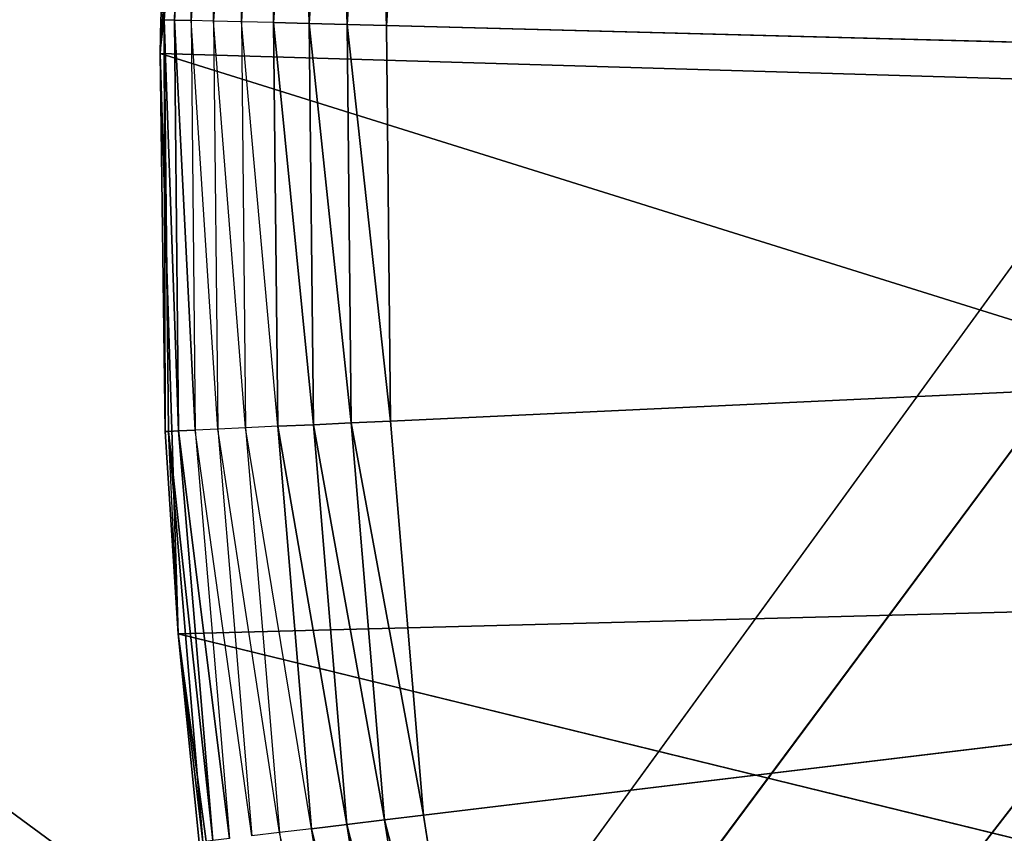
# Model space of a CAD drawing. Extents: x 0 to 6, y 0.1 to 15.2.
# Tile 32 of 256: x 0.5177 to 0.6049, y 1.0165 to 1.0887. Entities that reach past the tile are written whole.
import ezdxf

# ---------------------------------------------------------------- set-up
doc = ezdxf.new("R2010")
doc.units = 0
doc.header["$LTSCALE"] = 2.54
doc.layers.get('0').update_dxf_attribs({"color": 13, "linetype": 'CONTINUOUS'})

# ---------------------------------------------------------------- blocks, each defined once
blk = doc.blocks.new('UCHWYT_NA__CI_GACZK__GIUMI')
at = {"color": 0}
for p, q in [((1.53, 0.2755, 4.116), (0.03, 1.3755, 4.116)), ((1.53, 0.2755, 4.116), (0.03, 1.3755, 4.116)), ((0.735551, 1.2455, 1.516), (0.03, 0.2755, 1.516)), ((0.735551, 1.2455, 1.516), (0.03, 0.2755, 1.516)), ((0.710504, 1.191787, 1.516), (0.03, 0.2755, 1.516)), ((0.710504, 1.191787, 1.516), (0.03, 0.2755, 1.516)), ((0.710504, 1.191787, 1.616), (0.03, 0.2755, 1.616)), ((0.710504, 1.191787, 1.616), (0.03, 0.2755, 1.616)), ((0.530103, 1.085668, 1.516), (0.533798, 1.137014, 1.516)), ((0.530103, 1.085668, 1.516), (0.533798, 1.137014, 1.516)), ((0.03, 0.2755, 1.516), (0.695165, 1.13454, 1.516)), ((0.03, 0.2755, 1.516), (0.695165, 1.13454, 1.516)), ((0.695165, 1.13454, 1.616), (0.03, 0.2755, 1.616)), ((0.695165, 1.13454, 1.616), (0.03, 0.2755, 1.616)), ((0.532467, 1.125112, 1.336), (0.530477, 1.088654, 1.332527)), ((0.532467, 1.125112, 1.336), (0.530477, 1.088654, 1.332527)), ((0.53277, 1.125081, 1.332527), (0.530477, 1.088654, 1.332527)), ((0.53277, 1.125081, 1.332527), (0.530477, 1.088654, 1.332527)), ((0.531379, 1.08863, 1.32916), (0.53277, 1.125081, 1.332527)), ((0.531379, 1.08863, 1.32916), (0.53277, 1.125081, 1.332527)), ((0.533667, 1.124992, 1.32916), (0.531379, 1.08863, 1.32916)), ((0.533667, 1.124992, 1.32916), (0.531379, 1.08863, 1.32916)), ((0.532852, 1.088591, 1.326), (0.533667, 1.124992, 1.32916)), ((0.532852, 1.088591, 1.326), (0.533667, 1.124992, 1.32916)), ((0.535134, 1.124846, 1.326), (0.532852, 1.088591, 1.326)), ((0.534851, 1.088539, 1.323144), (0.535134, 1.124846, 1.326)), ((0.537123, 1.124647, 1.323144), (0.534851, 1.088539, 1.323144)), ((0.537315, 1.088474, 1.320679), (0.537123, 1.124647, 1.323144)), ((0.539576, 1.124403, 1.320679), (0.537315, 1.088474, 1.320679)), ((0.54017, 1.088398, 1.31868), (0.539576, 1.124403, 1.320679)), ((0.542418, 1.124119, 1.31868), (0.54017, 1.088398, 1.31868)), ((0.543328, 1.088315, 1.317206), (0.542418, 1.124119, 1.31868)), ((0.543328, 1.088315, 1.317206), (0.542418, 1.124119, 1.31868)), ((0.545562, 1.123806, 1.317206), (0.543328, 1.088315, 1.317206)), ((0.545562, 1.123806, 1.317206), (0.543328, 1.088315, 1.317206)), ((0.546694, 1.088227, 1.316304), (0.545562, 1.123806, 1.317206)), ((0.546694, 1.088227, 1.316304), (0.545562, 1.123806, 1.317206)), ((0.548913, 1.123472, 1.316304), (0.546694, 1.088227, 1.316304)), ((0.548913, 1.123472, 1.316304), (0.546694, 1.088227, 1.316304)), ((0.550166, 1.088135, 1.316), (0.548913, 1.123472, 1.316304)), ((0.550166, 1.088135, 1.316), (0.548913, 1.123472, 1.316304)), ((0.550166, 1.088135, 1.316), (0.552369, 1.123127, 1.316)), ((0.550166, 1.088135, 1.316), (0.552369, 1.123127, 1.316)), ((0.530173, 1.088662, 1.336), (0.530103, 1.085668, 1.516)), ((0.530173, 1.088662, 1.336), (0.530103, 1.085668, 1.336)), ((0.530173, 1.088662, 1.336), (0.530103, 1.085668, 1.516)), ((0.530103, 1.085668, 1.336), (0.530477, 1.088654, 1.332527)), ((0.530173, 1.088662, 1.336), (0.530477, 1.088654, 1.332527)), ((0.530546, 1.052142, 1.336), (0.530477, 1.088654, 1.332527)), ((0.530477, 1.088654, 1.332527), (0.530849, 1.052156, 1.332527)), ((0.530546, 1.052142, 1.336), (0.530477, 1.088654, 1.332527)), ((0.531379, 1.08863, 1.32916), (0.530477, 1.088654, 1.332527)), ((0.531379, 1.08863, 1.32916), (0.530477, 1.088654, 1.332527)), ((0.531751, 1.052198, 1.32916), (0.530477, 1.088654, 1.332527)), ((0.531751, 1.052198, 1.32916), (0.530477, 1.088654, 1.332527)), ((0.530477, 1.088654, 1.332527), (0.530849, 1.052156, 1.332527)), ((0.531379, 1.08863, 1.32916), (0.531751, 1.052198, 1.32916)), ((0.532852, 1.088591, 1.326), (0.531379, 1.08863, 1.32916)), ((0.532852, 1.088591, 1.326), (0.531379, 1.08863, 1.32916)), ((0.533222, 1.052267, 1.326), (0.531379, 1.08863, 1.32916)), ((0.533222, 1.052267, 1.326), (0.531379, 1.08863, 1.32916)), ((0.531379, 1.08863, 1.32916), (0.531751, 1.052198, 1.32916)), ((0.534851, 1.088539, 1.323144), (0.532852, 1.088591, 1.326)), ((0.53522, 1.05236, 1.323144), (0.532852, 1.088591, 1.326)), ((0.532852, 1.088591, 1.326), (0.533222, 1.052267, 1.326)), ((0.534851, 1.088539, 1.323144), (0.53522, 1.05236, 1.323144)), ((0.537315, 1.088474, 1.320679), (0.534851, 1.088539, 1.323144)), ((0.537682, 1.052475, 1.320679), (0.534851, 1.088539, 1.323144)), ((0.537315, 1.088474, 1.320679), (0.537682, 1.052475, 1.320679)), ((0.54017, 1.088398, 1.31868), (0.537315, 1.088474, 1.320679)), ((0.540535, 1.052609, 1.31868), (0.537315, 1.088474, 1.320679)), ((0.543328, 1.088315, 1.317206), (0.54017, 1.088398, 1.31868)), ((0.543328, 1.088315, 1.317206), (0.54017, 1.088398, 1.31868)), ((0.543691, 1.052756, 1.317206), (0.54017, 1.088398, 1.31868)), ((0.543691, 1.052756, 1.317206), (0.54017, 1.088398, 1.31868)), ((0.54017, 1.088398, 1.31868), (0.540535, 1.052609, 1.31868)), ((0.543328, 1.088315, 1.317206), (0.543691, 1.052756, 1.317206)), ((0.546694, 1.088227, 1.316304), (0.543328, 1.088315, 1.317206)), ((0.546694, 1.088227, 1.316304), (0.543328, 1.088315, 1.317206)), ((0.547055, 1.052914, 1.316304), (0.543328, 1.088315, 1.317206)), ((0.547055, 1.052914, 1.316304), (0.543328, 1.088315, 1.317206)), ((0.543328, 1.088315, 1.317206), (0.543691, 1.052756, 1.317206)), ((0.546694, 1.088227, 1.316304), (0.547055, 1.052914, 1.316304)), ((0.550166, 1.088135, 1.316), (0.546694, 1.088227, 1.316304)), ((0.550166, 1.088135, 1.316), (0.546694, 1.088227, 1.316304)), ((0.550524, 1.053076, 1.316), (0.546694, 1.088227, 1.316304)), ((0.550524, 1.053076, 1.316), (0.546694, 1.088227, 1.316304)), ((0.546694, 1.088227, 1.316304), (0.547055, 1.052914, 1.316304)), ((0.550524, 1.053076, 1.316), (0.550166, 1.088135, 1.316)), ((0.550166, 1.088135, 1.316), (1.03, 1.0755, 1.316)), ((0.550166, 1.088135, 1.316), (1.03, 1.0755, 1.316)), ((0.550524, 1.053076, 1.316), (0.550166, 1.088135, 1.316)), ((0.530103, 1.085668, 1.336), (0.530103, 1.085668, 1.516)), ((0.530103, 1.085668, 1.336), (0.530103, 1.085668, 1.516)), ((0.530103, 1.085668, 1.336), (0.530546, 1.052142, 1.336)), ((0.530546, 1.052142, 1.336), (0.530103, 1.085668, 1.516)), ((0.530546, 1.052142, 1.336), (0.530103, 1.085668, 1.516)), ((0.531707, 1.034214, 1.516), (0.530103, 1.085668, 1.516)), ((0.530103, 1.085668, 1.516), (0.680046, 1.081204, 1.516)), ((0.530103, 1.085668, 1.516), (0.680046, 1.081204, 1.516)), ((0.530103, 1.085668, 1.516), (0.681998, 1.038156, 1.516)), ((0.530103, 1.085668, 1.516), (0.681998, 1.038156, 1.516)), ((0.531707, 1.034214, 1.516), (0.530103, 1.085668, 1.516)), ((0.530103, 1.085668, 1.336), (0.530546, 1.052142, 1.336)), ((0.550524, 1.053076, 1.316), (1.03, 1.0755, 1.316)), ((0.550524, 1.053076, 1.316), (1.03, 1.0755, 1.316)), ((1.03, 1.0755, 1.316), (0.55344, 1.018136, 1.316)), ((1.03, 1.0755, 1.316), (0.55344, 1.018136, 1.316)), ((0.537682, 1.052475, 1.320679), (0.53522, 1.05236, 1.323144)), ((0.540535, 1.052609, 1.31868), (0.537682, 1.052475, 1.320679)), ((0.537682, 1.052475, 1.320679), (0.540676, 1.0166, 1.320679)), ((0.543512, 1.016941, 1.31868), (0.537682, 1.052475, 1.320679)), ((0.543691, 1.052756, 1.317206), (0.540535, 1.052609, 1.31868)), ((0.543691, 1.052756, 1.317206), (0.540535, 1.052609, 1.31868)), ((0.546649, 1.017319, 1.317206), (0.540535, 1.052609, 1.31868)), ((0.546649, 1.017319, 1.317206), (0.540535, 1.052609, 1.31868)), ((0.540535, 1.052609, 1.31868), (0.543512, 1.016941, 1.31868)), ((0.547055, 1.052914, 1.316304), (0.543691, 1.052756, 1.317206)), ((0.547055, 1.052914, 1.316304), (0.543691, 1.052756, 1.317206)), ((0.543691, 1.052756, 1.317206), (0.546649, 1.017319, 1.317206)), ((0.549992, 1.017721, 1.316304), (0.543691, 1.052756, 1.317206)), ((0.549992, 1.017721, 1.316304), (0.543691, 1.052756, 1.317206)), ((0.543691, 1.052756, 1.317206), (0.546649, 1.017319, 1.317206)), ((0.550524, 1.053076, 1.316), (0.547055, 1.052914, 1.316304)), ((0.550524, 1.053076, 1.316), (0.547055, 1.052914, 1.316304)), ((0.547055, 1.052914, 1.316304), (0.549992, 1.017721, 1.316304)), ((0.55344, 1.018136, 1.316), (0.547055, 1.052914, 1.316304)), ((0.55344, 1.018136, 1.316), (0.547055, 1.052914, 1.316304)), ((0.547055, 1.052914, 1.316304), (0.549992, 1.017721, 1.316304)), ((0.55344, 1.018136, 1.316), (0.550524, 1.053076, 1.316)), ((0.55344, 1.018136, 1.316), (0.550524, 1.053076, 1.316)), ((0.530546, 1.052142, 1.336), (0.530849, 1.052156, 1.332527)), ((0.530546, 1.052142, 1.336), (0.531707, 1.034214, 1.516)), ((0.530546, 1.052142, 1.336), (0.531707, 1.034214, 1.516)), ((0.530546, 1.052142, 1.336), (0.531707, 1.034214, 1.336)), ((0.531751, 1.052198, 1.32916), (0.530849, 1.052156, 1.332527)), ((0.531751, 1.052198, 1.32916), (0.530849, 1.052156, 1.332527)), ((0.531707, 1.034214, 1.336), (0.530849, 1.052156, 1.332527)), ((0.530849, 1.052156, 1.332527), (0.533885, 1.015782, 1.332527)), ((0.534781, 1.01589, 1.32916), (0.530849, 1.052156, 1.332527)), ((0.534781, 1.01589, 1.32916), (0.530849, 1.052156, 1.332527)), ((0.530849, 1.052156, 1.332527), (0.533885, 1.015782, 1.332527)), ((0.533222, 1.052267, 1.326), (0.531751, 1.052198, 1.32916)), ((0.533222, 1.052267, 1.326), (0.531751, 1.052198, 1.32916)), ((0.531751, 1.052198, 1.32916), (0.534781, 1.01589, 1.32916)), ((0.536244, 1.016066, 1.326), (0.531751, 1.052198, 1.32916)), ((0.536244, 1.016066, 1.326), (0.531751, 1.052198, 1.32916)), ((0.531751, 1.052198, 1.32916), (0.534781, 1.01589, 1.32916)), ((0.53522, 1.05236, 1.323144), (0.533222, 1.052267, 1.326)), ((0.538229, 1.016305, 1.323144), (0.533222, 1.052267, 1.326)), ((0.533222, 1.052267, 1.326), (0.536244, 1.016066, 1.326)), ((0.53522, 1.05236, 1.323144), (0.538229, 1.016305, 1.323144)), ((0.540676, 1.0166, 1.320679), (0.53522, 1.05236, 1.323144)), ((0.531707, 1.034214, 1.516), (0.681998, 1.038156, 1.516)), ((0.531707, 1.034214, 1.516), (0.681998, 1.038156, 1.516)), ((0.538593, 0.983198, 1.516), (0.531707, 1.034214, 1.516)), ((0.531707, 1.034214, 1.516), (0.533583, 1.015746, 1.336)), ((0.531707, 1.034214, 1.516), (0.533583, 1.015746, 1.336)), ((0.531707, 1.034214, 1.516), (0.531707, 1.034214, 1.336)), ((0.531707, 1.034214, 1.336), (0.533583, 1.015746, 1.336)), ((0.531707, 1.034214, 1.516), (0.531707, 1.034214, 1.336)), ((0.531707, 1.034214, 1.516), (0.689225, 0.995674, 1.516)), ((0.538593, 0.983198, 1.516), (0.531707, 1.034214, 1.516)), ((0.531707, 1.034214, 1.516), (0.689225, 0.995674, 1.516)), ((0.531707, 1.034214, 1.336), (0.533885, 1.015782, 1.332527)), ((0.549992, 1.017721, 1.316304), (0.546649, 1.017319, 1.317206)), ((0.549992, 1.017721, 1.316304), (0.546649, 1.017319, 1.317206)), ((0.55344, 1.018136, 1.316), (0.549992, 1.017721, 1.316304)), ((0.55344, 1.018136, 1.316), (0.549992, 1.017721, 1.316304)), ((0.549992, 1.017721, 1.316304), (0.55549, 0.982837, 1.316304)), ((0.558899, 0.983503, 1.316), (0.549992, 1.017721, 1.316304)), ((0.558899, 0.983503, 1.316), (0.549992, 1.017721, 1.316304)), ((0.549992, 1.017721, 1.316304), (0.55549, 0.982837, 1.316304)), ((0.558899, 0.983503, 1.316), (0.55344, 1.018136, 1.316)), ((0.558899, 0.983503, 1.316), (0.55344, 1.018136, 1.316)), ((0.543512, 1.016941, 1.31868), (0.540676, 1.0166, 1.320679)), ((0.546649, 1.017319, 1.317206), (0.543512, 1.016941, 1.31868)), ((0.546649, 1.017319, 1.317206), (0.543512, 1.016941, 1.31868)), ((0.552185, 0.982192, 1.317206), (0.543512, 1.016941, 1.31868)), ((0.552185, 0.982192, 1.317206), (0.543512, 1.016941, 1.31868)), ((0.543512, 1.016941, 1.31868), (0.549084, 0.981586, 1.31868)), ((0.546649, 1.017319, 1.317206), (0.552185, 0.982192, 1.317206)), ((0.55549, 0.982837, 1.316304), (0.546649, 1.017319, 1.317206)), ((0.55549, 0.982837, 1.316304), (0.546649, 1.017319, 1.317206)), ((0.546649, 1.017319, 1.317206), (0.552185, 0.982192, 1.317206)), ((0.540676, 1.0166, 1.320679), (0.538229, 1.016305, 1.323144)), ((0.540676, 1.0166, 1.320679), (0.546281, 0.981039, 1.320679)), ((0.549084, 0.981586, 1.31868), (0.540676, 1.0166, 1.320679))]:
    blk.add_line(p, q, dxfattribs=at)
mesh = blk.add_polyface(dxfattribs=at)
corners = [(0.735551, 1.2455, 1.516), (0.03, 0.2755, 1.516), (0.03, 14.8755, 1.516)]
mesh.append_faces([[corners[k] for k in face] for face in [(0, 1, 2)]], dxfattribs={"color": 0})
mesh = blk.add_polyface(dxfattribs=at)
corners = [(0.710504, 1.191787, 1.616), (0.03, 14.8755, 1.616), (0.03, 0.2755, 1.616)]
mesh.append_faces([[corners[k] for k in face] for face in [(0, 1, 2)]], dxfattribs={"color": 0})
mesh = blk.add_polyface(dxfattribs=at)
corners = [(1.53, 0.2755, 4.116), (0.03, 1.3755, 4.116), (0.03, 0.2755, 4.116)]
mesh.append_faces([[corners[k] for k in face] for face in [(0, 1, 2)]], dxfattribs={"color": 0})
mesh = blk.add_polyface(dxfattribs=at)
corners = [(1.53, 1.3755, 4.116), (0.03, 1.3755, 4.116), (1.53, 0.2755, 4.116)]
mesh.append_faces([[corners[k] for k in face] for face in [(0, 1, 2)]], dxfattribs={"color": 0})
mesh = blk.add_polyface(dxfattribs=at)
corners = [(1.53, 0.2755, 4.016), (0.03, 0.2755, 4.016), (1.53, 1.3755, 4.016)]
mesh.append_faces([[corners[k] for k in face] for face in [(0, 1, 2)]], dxfattribs={"color": 0})
mesh = blk.add_polyface(dxfattribs=at)
corners = [(1.53, 1.3755, 4.016), (0.03, 0.2755, 4.016), (0.03, 1.3755, 4.016)]
mesh.append_faces([[corners[k] for k in face] for face in [(0, 1, 2)]], dxfattribs={"color": 0})
mesh = blk.add_polyface(dxfattribs=at)
corners = [(1.03, 1.0755, 1.316), (0.600898, 1.290609, 1.316), (0.617745, 1.321358, 1.316)]
mesh.append_faces([[corners[k] for k in face] for face in [(0, 1, 2)]], dxfattribs={"color": 0})
mesh = blk.add_polyface(dxfattribs=at)
corners = [(1.03, 1.0755, 1.316), (0.586341, 1.258713, 1.316), (0.600898, 1.290609, 1.316)]
mesh.append_faces([[corners[k] for k in face] for face in [(0, 1, 2)]], dxfattribs={"color": 0})
mesh = blk.add_polyface(dxfattribs=at)
corners = [(1.03, 1.0755, 1.316), (0.574151, 1.225839, 1.316), (0.586341, 1.258713, 1.316)]
mesh.append_faces([[corners[k] for k in face] for face in [(0, 1, 2)]], dxfattribs={"color": 0})
mesh = blk.add_polyface(dxfattribs=at)
corners = [(0.735551, 1.2455, 1.516), (0.710504, 1.191787, 1.516), (0.03, 0.2755, 1.516)]
mesh.append_faces([[corners[k] for k in face] for face in [(0, 1, 2)]], dxfattribs={"color": 0})
mesh = blk.add_polyface(dxfattribs=at)
corners = [(1.03, 1.0755, 1.316), (0.564393, 1.192163, 1.316), (0.574151, 1.225839, 1.316)]
mesh.append_faces([[corners[k] for k in face] for face in [(0, 1, 2)]], dxfattribs={"color": 0})
mesh = blk.add_polyface(dxfattribs=at)
corners = [(1.03, 1.0755, 1.316), (0.557119, 1.157865, 1.316), (0.564393, 1.192163, 1.316)]
mesh.append_faces([[corners[k] for k in face] for face in [(0, 1, 2)]], dxfattribs={"color": 0})
mesh = blk.add_polyface(dxfattribs=at)
corners = [(0.710504, 1.191787, 1.516), (0.695165, 1.13454, 1.516), (0.03, 0.2755, 1.516)]
mesh.append_faces([[corners[k] for k in face] for face in [(0, 1, 2)]], dxfattribs={"color": 0})
mesh = blk.add_polyface(dxfattribs=at)
corners = [(0.710504, 1.191787, 1.616), (0.03, 0.2755, 1.616), (0.695165, 1.13454, 1.616)]
mesh.append_faces([[corners[k] for k in face] for face in [(0, 1, 2)]], dxfattribs={"color": 0})
mesh = blk.add_polyface(dxfattribs=at)
corners = [(1.03, 1.0755, 1.316), (0.552369, 1.123127, 1.316), (0.557119, 1.157865, 1.316)]
mesh.append_faces([[corners[k] for k in face] for face in [(0, 1, 2)]], dxfattribs={"color": 0})
mesh = blk.add_polyface(dxfattribs=at)
corners = [(0.533798, 1.137014, 1.516), (0.530173, 1.088662, 1.336), (0.530103, 1.085668, 1.516)]
mesh.append_faces([[corners[k] for k in face] for face in [(0, 1, 2)]], dxfattribs={"color": 0})
mesh = blk.add_polyface(dxfattribs=at)
corners = [(0.680046, 1.081204, 1.516), (0.533798, 1.137014, 1.516), (0.530103, 1.085668, 1.516)]
mesh.append_faces([[corners[k] for k in face] for face in [(0, 1, 2)]], dxfattribs={"color": 0})
mesh = blk.add_polyface(dxfattribs=at)
corners = [(0.6834, 1.124166, 1.516), (0.533798, 1.137014, 1.516), (0.680046, 1.081204, 1.516)]
mesh.append_faces([[corners[k] for k in face] for face in [(0, 1, 2)]], dxfattribs={"color": 0})
mesh = blk.add_polyface(dxfattribs=at)
corners = [(0.695165, 1.13454, 1.516), (0.69, 1.0755, 1.516), (0.03, 0.2755, 1.516)]
mesh.append_faces([[corners[k] for k in face] for face in [(0, 1, 2)]], dxfattribs={"color": 0})
mesh = blk.add_polyface(dxfattribs=at)
corners = [(0.695165, 1.13454, 1.616), (0.03, 0.2755, 1.616), (0.69, 1.0755, 1.616)]
mesh.append_faces([[corners[k] for k in face] for face in [(0, 1, 2)]], dxfattribs={"color": 0})
mesh = blk.add_polyface(dxfattribs=at)
corners = [(0.532467, 1.125112, 1.336), (0.530477, 1.088654, 1.332527), (0.530173, 1.088662, 1.336)]
mesh.append_faces([[corners[k] for k in face] for face in [(0, 1, 2)]], dxfattribs={"color": 0})
mesh = blk.add_polyface(dxfattribs=at)
corners = [(0.532467, 1.125112, 1.336), (0.53277, 1.125081, 1.332527), (0.530477, 1.088654, 1.332527)]
mesh.append_faces([[corners[k] for k in face] for face in [(0, 1, 2)]], dxfattribs={"color": 0})
mesh = blk.add_polyface(dxfattribs=at)
corners = [(0.53277, 1.125081, 1.332527), (0.531379, 1.08863, 1.32916), (0.530477, 1.088654, 1.332527)]
mesh.append_faces([[corners[k] for k in face] for face in [(0, 1, 2)]], dxfattribs={"color": 0})
mesh = blk.add_polyface(dxfattribs=at)
corners = [(0.53277, 1.125081, 1.332527), (0.533667, 1.124992, 1.32916), (0.531379, 1.08863, 1.32916)]
mesh.append_faces([[corners[k] for k in face] for face in [(0, 1, 2)]], dxfattribs={"color": 0})
mesh = blk.add_polyface(dxfattribs=at)
corners = [(0.533667, 1.124992, 1.32916), (0.532852, 1.088591, 1.326), (0.531379, 1.08863, 1.32916)]
mesh.append_faces([[corners[k] for k in face] for face in [(0, 1, 2)]], dxfattribs={"color": 0})
mesh = blk.add_polyface(dxfattribs=at)
corners = [(0.533667, 1.124992, 1.32916), (0.535134, 1.124846, 1.326), (0.532852, 1.088591, 1.326)]
mesh.append_faces([[corners[k] for k in face] for face in [(0, 1, 2)]], dxfattribs={"color": 0})
mesh = blk.add_polyface(dxfattribs=at)
corners = [(0.543328, 1.088315, 1.317206), (0.54017, 1.088398, 1.31868), (0.542418, 1.124119, 1.31868)]
mesh.append_faces([[corners[k] for k in face] for face in [(0, 1, 2)]], dxfattribs={"color": 0})
mesh = blk.add_polyface(dxfattribs=at)
corners = [(0.545562, 1.123806, 1.317206), (0.543328, 1.088315, 1.317206), (0.542418, 1.124119, 1.31868)]
mesh.append_faces([[corners[k] for k in face] for face in [(0, 1, 2)]], dxfattribs={"color": 0})
mesh = blk.add_polyface(dxfattribs=at)
corners = [(0.546694, 1.088227, 1.316304), (0.543328, 1.088315, 1.317206), (0.545562, 1.123806, 1.317206)]
mesh.append_faces([[corners[k] for k in face] for face in [(0, 1, 2)]], dxfattribs={"color": 0})
mesh = blk.add_polyface(dxfattribs=at)
corners = [(0.548913, 1.123472, 1.316304), (0.546694, 1.088227, 1.316304), (0.545562, 1.123806, 1.317206)]
mesh.append_faces([[corners[k] for k in face] for face in [(0, 1, 2)]], dxfattribs={"color": 0})
mesh = blk.add_polyface(dxfattribs=at)
corners = [(0.550166, 1.088135, 1.316), (0.546694, 1.088227, 1.316304), (0.548913, 1.123472, 1.316304)]
mesh.append_faces([[corners[k] for k in face] for face in [(0, 1, 2)]], dxfattribs={"color": 0})
mesh = blk.add_polyface(dxfattribs=at)
corners = [(0.552369, 1.123127, 1.316), (0.550166, 1.088135, 1.316), (0.548913, 1.123472, 1.316304)]
mesh.append_faces([[corners[k] for k in face] for face in [(0, 1, 2)]], dxfattribs={"color": 0})
mesh = blk.add_polyface(dxfattribs=at)
corners = [(1.03, 1.0755, 1.316), (0.550166, 1.088135, 1.316), (0.552369, 1.123127, 1.316)]
mesh.append_faces([[corners[k] for k in face] for face in [(0, 1, 2)]], dxfattribs={"color": 0})
mesh = blk.add_polyface(dxfattribs=at)
corners = [(0.530173, 1.088662, 1.336), (0.530103, 1.085668, 1.336), (0.530103, 1.085668, 1.516)]
mesh.append_faces([[corners[k] for k in face] for face in [(0, 1, 2)]], dxfattribs={"color": 0})
mesh = blk.add_polyface(dxfattribs=at)
corners = [(0.530477, 1.088654, 1.332527), (0.530546, 1.052142, 1.336), (0.530103, 1.085668, 1.336)]
mesh.append_faces([[corners[k] for k in face] for face in [(0, 1, 2)]], dxfattribs={"color": 0})
mesh = blk.add_polyface(dxfattribs=at)
corners = [(0.530477, 1.088654, 1.332527), (0.530849, 1.052156, 1.332527), (0.530546, 1.052142, 1.336)]
mesh.append_faces([[corners[k] for k in face] for face in [(0, 1, 2)]], dxfattribs={"color": 0})
mesh = blk.add_polyface(dxfattribs=at)
corners = [(0.530477, 1.088654, 1.332527), (0.531379, 1.08863, 1.32916), (0.531751, 1.052198, 1.32916)]
mesh.append_faces([[corners[k] for k in face] for face in [(0, 1, 2)]], dxfattribs={"color": 0})
mesh = blk.add_polyface(dxfattribs=at)
corners = [(0.530477, 1.088654, 1.332527), (0.531751, 1.052198, 1.32916), (0.530849, 1.052156, 1.332527)]
mesh.append_faces([[corners[k] for k in face] for face in [(0, 1, 2)]], dxfattribs={"color": 0})
mesh = blk.add_polyface(dxfattribs=at)
corners = [(0.531379, 1.08863, 1.32916), (0.532852, 1.088591, 1.326), (0.533222, 1.052267, 1.326)]
mesh.append_faces([[corners[k] for k in face] for face in [(0, 1, 2)]], dxfattribs={"color": 0})
mesh = blk.add_polyface(dxfattribs=at)
corners = [(0.531379, 1.08863, 1.32916), (0.533222, 1.052267, 1.326), (0.531751, 1.052198, 1.32916)]
mesh.append_faces([[corners[k] for k in face] for face in [(0, 1, 2)]], dxfattribs={"color": 0})
mesh = blk.add_polyface(dxfattribs=at)
corners = [(0.543691, 1.052756, 1.317206), (0.54017, 1.088398, 1.31868), (0.543328, 1.088315, 1.317206)]
mesh.append_faces([[corners[k] for k in face] for face in [(0, 1, 2)]], dxfattribs={"color": 0})
mesh = blk.add_polyface(dxfattribs=at)
corners = [(0.543691, 1.052756, 1.317206), (0.540535, 1.052609, 1.31868), (0.54017, 1.088398, 1.31868)]
mesh.append_faces([[corners[k] for k in face] for face in [(0, 1, 2)]], dxfattribs={"color": 0})
mesh = blk.add_polyface(dxfattribs=at)
corners = [(0.547055, 1.052914, 1.316304), (0.543328, 1.088315, 1.317206), (0.546694, 1.088227, 1.316304)]
mesh.append_faces([[corners[k] for k in face] for face in [(0, 1, 2)]], dxfattribs={"color": 0})
mesh = blk.add_polyface(dxfattribs=at)
corners = [(0.547055, 1.052914, 1.316304), (0.543691, 1.052756, 1.317206), (0.543328, 1.088315, 1.317206)]
mesh.append_faces([[corners[k] for k in face] for face in [(0, 1, 2)]], dxfattribs={"color": 0})
mesh = blk.add_polyface(dxfattribs=at)
corners = [(0.550524, 1.053076, 1.316), (0.546694, 1.088227, 1.316304), (0.550166, 1.088135, 1.316)]
mesh.append_faces([[corners[k] for k in face] for face in [(0, 1, 2)]], dxfattribs={"color": 0})
mesh = blk.add_polyface(dxfattribs=at)
corners = [(0.550524, 1.053076, 1.316), (0.547055, 1.052914, 1.316304), (0.546694, 1.088227, 1.316304)]
mesh.append_faces([[corners[k] for k in face] for face in [(0, 1, 2)]], dxfattribs={"color": 0})
mesh = blk.add_polyface(dxfattribs=at)
corners = [(1.03, 1.0755, 1.316), (0.550524, 1.053076, 1.316), (0.550166, 1.088135, 1.316)]
mesh.append_faces([[corners[k] for k in face] for face in [(0, 1, 2)]], dxfattribs={"color": 0})
mesh = blk.add_polyface(dxfattribs=at)
corners = [(0.530103, 1.085668, 1.336), (0.530546, 1.052142, 1.336), (0.530103, 1.085668, 1.516)]
mesh.append_faces([[corners[k] for k in face] for face in [(0, 1, 2)]], dxfattribs={"color": 0})
mesh = blk.add_polyface(dxfattribs=at)
corners = [(0.530103, 1.085668, 1.516), (0.530546, 1.052142, 1.336), (0.531707, 1.034214, 1.516)]
mesh.append_faces([[corners[k] for k in face] for face in [(0, 1, 2)]], dxfattribs={"color": 0})
mesh = blk.add_polyface(dxfattribs=at)
corners = [(0.681998, 1.038156, 1.516), (0.680046, 1.081204, 1.516), (0.530103, 1.085668, 1.516)]
mesh.append_faces([[corners[k] for k in face] for face in [(0, 1, 2)]], dxfattribs={"color": 0})
mesh = blk.add_polyface(dxfattribs=at)
corners = [(0.681998, 1.038156, 1.516), (0.530103, 1.085668, 1.516), (0.531707, 1.034214, 1.516)]
mesh.append_faces([[corners[k] for k in face] for face in [(0, 1, 2)]], dxfattribs={"color": 0})
mesh = blk.add_polyface(dxfattribs=at)
corners = [(0.695165, 1.01646, 1.516), (0.03, 0.2755, 1.516), (0.69, 1.0755, 1.516)]
mesh.append_faces([[corners[k] for k in face] for face in [(0, 1, 2)]], dxfattribs={"color": 0})
mesh = blk.add_polyface(dxfattribs=at)
corners = [(0.695165, 1.01646, 1.616), (0.69, 1.0755, 1.616), (0.03, 0.2755, 1.616)]
mesh.append_faces([[corners[k] for k in face] for face in [(0, 1, 2)]], dxfattribs={"color": 0})
mesh = blk.add_polyface(dxfattribs=at)
corners = [(1.03, 1.0755, 1.316), (0.55344, 1.018136, 1.316), (0.550524, 1.053076, 1.316)]
mesh.append_faces([[corners[k] for k in face] for face in [(0, 1, 2)]], dxfattribs={"color": 0})
mesh = blk.add_polyface(dxfattribs=at)
corners = [(1.03, 1.0755, 1.316), (0.558899, 0.983503, 1.316), (0.55344, 1.018136, 1.316)]
mesh.append_faces([[corners[k] for k in face] for face in [(0, 1, 2)]], dxfattribs={"color": 0})
mesh = blk.add_polyface(dxfattribs=at)
corners = [(1.03, 1.0755, 1.316), (0.566871, 0.94936, 1.316), (0.558899, 0.983503, 1.316)]
mesh.append_faces([[corners[k] for k in face] for face in [(0, 1, 2)]], dxfattribs={"color": 0})
mesh = blk.add_polyface(dxfattribs=at)
corners = [(1.03, 1.0755, 1.316), (0.577314, 0.91589, 1.316), (0.566871, 0.94936, 1.316)]
mesh.append_faces([[corners[k] for k in face] for face in [(0, 1, 2)]], dxfattribs={"color": 0})
mesh = blk.add_polyface(dxfattribs=at)
corners = [(1.03, 1.0755, 1.316), (0.590172, 0.883272, 1.316), (0.577314, 0.91589, 1.316)]
mesh.append_faces([[corners[k] for k in face] for face in [(0, 1, 2)]], dxfattribs={"color": 0})
mesh = blk.add_polyface(dxfattribs=at)
corners = [(1.03, 1.0755, 1.316), (0.605377, 0.851679, 1.316), (0.590172, 0.883272, 1.316)]
mesh.append_faces([[corners[k] for k in face] for face in [(0, 1, 2)]], dxfattribs={"color": 0})
mesh = blk.add_polyface(dxfattribs=at)
corners = [(0.546649, 1.017319, 1.317206), (0.540535, 1.052609, 1.31868), (0.543691, 1.052756, 1.317206)]
mesh.append_faces([[corners[k] for k in face] for face in [(0, 1, 2)]], dxfattribs={"color": 0})
mesh = blk.add_polyface(dxfattribs=at)
corners = [(0.546649, 1.017319, 1.317206), (0.543512, 1.016941, 1.31868), (0.540535, 1.052609, 1.31868)]
mesh.append_faces([[corners[k] for k in face] for face in [(0, 1, 2)]], dxfattribs={"color": 0})
mesh = blk.add_polyface(dxfattribs=at)
corners = [(0.549992, 1.017721, 1.316304), (0.543691, 1.052756, 1.317206), (0.547055, 1.052914, 1.316304)]
mesh.append_faces([[corners[k] for k in face] for face in [(0, 1, 2)]], dxfattribs={"color": 0})
mesh = blk.add_polyface(dxfattribs=at)
corners = [(0.549992, 1.017721, 1.316304), (0.546649, 1.017319, 1.317206), (0.543691, 1.052756, 1.317206)]
mesh.append_faces([[corners[k] for k in face] for face in [(0, 1, 2)]], dxfattribs={"color": 0})
mesh = blk.add_polyface(dxfattribs=at)
corners = [(0.55344, 1.018136, 1.316), (0.547055, 1.052914, 1.316304), (0.550524, 1.053076, 1.316)]
mesh.append_faces([[corners[k] for k in face] for face in [(0, 1, 2)]], dxfattribs={"color": 0})
mesh = blk.add_polyface(dxfattribs=at)
corners = [(0.55344, 1.018136, 1.316), (0.549992, 1.017721, 1.316304), (0.547055, 1.052914, 1.316304)]
mesh.append_faces([[corners[k] for k in face] for face in [(0, 1, 2)]], dxfattribs={"color": 0})
mesh = blk.add_polyface(dxfattribs=at)
corners = [(0.530546, 1.052142, 1.336), (0.531707, 1.034214, 1.336), (0.531707, 1.034214, 1.516)]
mesh.append_faces([[corners[k] for k in face] for face in [(0, 1, 2)]], dxfattribs={"color": 0})
mesh = blk.add_polyface(dxfattribs=at)
corners = [(0.531751, 1.052198, 1.32916), (0.534781, 1.01589, 1.32916), (0.530849, 1.052156, 1.332527)]
mesh.append_faces([[corners[k] for k in face] for face in [(0, 1, 2)]], dxfattribs={"color": 0})
mesh = blk.add_polyface(dxfattribs=at)
corners = [(0.530849, 1.052156, 1.332527), (0.533885, 1.015782, 1.332527), (0.531707, 1.034214, 1.336)]
mesh.append_faces([[corners[k] for k in face] for face in [(0, 1, 2)]], dxfattribs={"color": 0})
mesh = blk.add_polyface(dxfattribs=at)
corners = [(0.530849, 1.052156, 1.332527), (0.534781, 1.01589, 1.32916), (0.533885, 1.015782, 1.332527)]
mesh.append_faces([[corners[k] for k in face] for face in [(0, 1, 2)]], dxfattribs={"color": 0})
mesh = blk.add_polyface(dxfattribs=at)
corners = [(0.533222, 1.052267, 1.326), (0.536244, 1.016066, 1.326), (0.531751, 1.052198, 1.32916)]
mesh.append_faces([[corners[k] for k in face] for face in [(0, 1, 2)]], dxfattribs={"color": 0})
mesh = blk.add_polyface(dxfattribs=at)
corners = [(0.531751, 1.052198, 1.32916), (0.536244, 1.016066, 1.326), (0.534781, 1.01589, 1.32916)]
mesh.append_faces([[corners[k] for k in face] for face in [(0, 1, 2)]], dxfattribs={"color": 0})
mesh = blk.add_polyface(dxfattribs=at)
corners = [(0.689225, 0.995674, 1.516), (0.681998, 1.038156, 1.516), (0.531707, 1.034214, 1.516)]
mesh.append_faces([[corners[k] for k in face] for face in [(0, 1, 2)]], dxfattribs={"color": 0})
mesh = blk.add_polyface(dxfattribs=at)
corners = [(0.531707, 1.034214, 1.516), (0.533583, 1.015746, 1.336), (0.538593, 0.983198, 1.516)]
mesh.append_faces([[corners[k] for k in face] for face in [(0, 1, 2)]], dxfattribs={"color": 0})
mesh = blk.add_polyface(dxfattribs=at)
corners = [(0.531707, 1.034214, 1.336), (0.533583, 1.015746, 1.336), (0.531707, 1.034214, 1.516)]
mesh.append_faces([[corners[k] for k in face] for face in [(0, 1, 2)]], dxfattribs={"color": 0})
mesh = blk.add_polyface(dxfattribs=at)
corners = [(0.689225, 0.995674, 1.516), (0.531707, 1.034214, 1.516), (0.538593, 0.983198, 1.516)]
mesh.append_faces([[corners[k] for k in face] for face in [(0, 1, 2)]], dxfattribs={"color": 0})
mesh = blk.add_polyface(dxfattribs=at)
corners = [(0.55549, 0.982837, 1.316304), (0.546649, 1.017319, 1.317206), (0.549992, 1.017721, 1.316304)]
mesh.append_faces([[corners[k] for k in face] for face in [(0, 1, 2)]], dxfattribs={"color": 0})
mesh = blk.add_polyface(dxfattribs=at)
corners = [(0.558899, 0.983503, 1.316), (0.549992, 1.017721, 1.316304), (0.55344, 1.018136, 1.316)]
mesh.append_faces([[corners[k] for k in face] for face in [(0, 1, 2)]], dxfattribs={"color": 0})
mesh = blk.add_polyface(dxfattribs=at)
corners = [(0.558899, 0.983503, 1.316), (0.55549, 0.982837, 1.316304), (0.549992, 1.017721, 1.316304)]
mesh.append_faces([[corners[k] for k in face] for face in [(0, 1, 2)]], dxfattribs={"color": 0})
mesh = blk.add_polyface(dxfattribs=at)
corners = [(0.552185, 0.982192, 1.317206), (0.543512, 1.016941, 1.31868), (0.546649, 1.017319, 1.317206)]
mesh.append_faces([[corners[k] for k in face] for face in [(0, 1, 2)]], dxfattribs={"color": 0})
mesh = blk.add_polyface(dxfattribs=at)
corners = [(0.552185, 0.982192, 1.317206), (0.549084, 0.981586, 1.31868), (0.543512, 1.016941, 1.31868)]
mesh.append_faces([[corners[k] for k in face] for face in [(0, 1, 2)]], dxfattribs={"color": 0})
mesh = blk.add_polyface(dxfattribs=at)
corners = [(0.55549, 0.982837, 1.316304), (0.552185, 0.982192, 1.317206), (0.546649, 1.017319, 1.317206)]
mesh.append_faces([[corners[k] for k in face] for face in [(0, 1, 2)]], dxfattribs={"color": 0})

msp = doc.modelspace()

# ---------------------------------------------------------------- block references
at = {"color": 0}
msp.add_blockref('UCHWYT_NA__CI_GACZK__GIUMI', (0, 0), dxfattribs=at)

doc.saveas('drawing.dxf')
